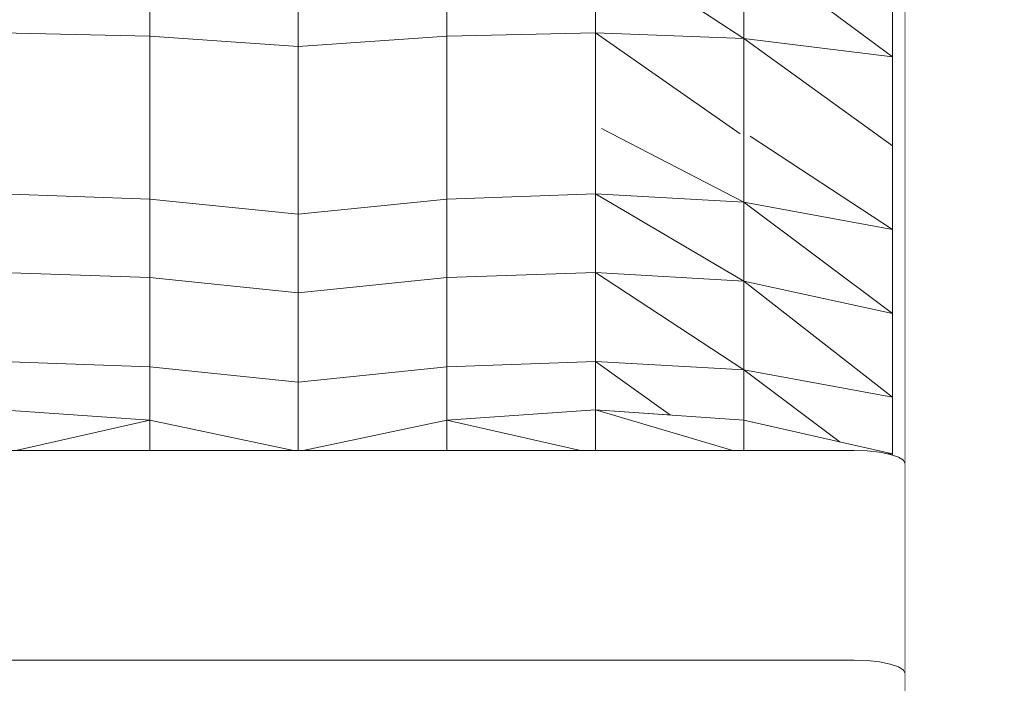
# Model space of a CAD drawing. Header units: millimetres. Extents: x -30280 to 100171, y -17460 to 4378.
# Tile 236 of 256: x 77851 to 78160, y -9442 to -9235. Entities that reach past the tile are written whole.
import ezdxf

# ---------------------------------------------------------------- set-up
doc = ezdxf.new("R2010")
doc.units = ezdxf.units.MM
doc.header["$MEASUREMENT"] = 0
doc.linetypes.add('Wipeout_Contour', pattern=[1000, 0, -1000])
doc.layers.add('Nuevo_09_EI_Mobiliari general', color=7, linetype='Continuous')
doc.layers.add('Nuevo_Ventanas Archicad', color=7, linetype='Continuous')
doc.layers.add('Nuevo_09_EI_Mobiliari general_Pluma_Nº__1', color=7, linetype='Continuous', lineweight=5)

# ---------------------------------------------------------------- blocks, each defined once
blk = doc.blocks.new('Elem Sección_288_3', base_point=(91863.52, -13459.98))
at = {"color": 254, "linetype": 'Wipeout_Contour', "lineweight": 0, "ltscale": 313653.728309}
blk.add_wipeout([(77845.66, -9209.91), (77845.66, -9238.82), (77892.16, -9239.92), (77892.16, -9211)], dxfattribs=at).dxf.layer = 'Nuevo_09_EI_Mobiliari general'
at = {"color": 254, "linetype": 'Wipeout_Contour', "lineweight": 0, "ltscale": 313679.568767}
blk.add_wipeout([(77845.66, -9268.61), (77845.66, -9289.21), (77892.16, -9290.84), (77892.16, -9270.03)], dxfattribs=at).dxf.layer = 'Nuevo_09_EI_Mobiliari general'
at = {"color": 254, "linetype": 'Wipeout_Contour', "lineweight": 0, "ltscale": 313678.989365}
blk.add_wipeout([(77892.16, -9360.11), (77845.66, -9356.83), (77845.66, -9369.55), (77850.26, -9369.55)], dxfattribs=at).dxf.layer = 'Nuevo_09_EI_Mobiliari general'
at = {"color": 254, "linetype": 'Wipeout_Contour', "lineweight": 0, "ltscale": 235818.230513}
blk.add_wipeout([(78031.66, -9356.83), (78031.66, -9369.55), (78074.66, -9369.55)], dxfattribs=at).dxf.layer = 'Nuevo_09_EI_Mobiliari general'
at = {"color": 254, "linetype": 'Wipeout_Contour', "lineweight": 0, "ltscale": 235679.027307}
blk.add_wipeout([(77985.16, -9360.11), (77985.16, -9369.55), (78027.06, -9369.55)], dxfattribs=at).dxf.layer = 'Nuevo_09_EI_Mobiliari general'
at = {"color": 254, "linetype": 'Wipeout_Contour', "lineweight": 0, "ltscale": 550672.439844}
blk.add_wipeout([(78078.16, -9360.11), (78078.16, -9369.55), (78112.66, -9369.55), (78116.8, -9369.69), (78120.66, -9370.1), (78123.08, -9370.58), (78124.66, -9370.58)], dxfattribs=at).dxf.layer = 'Nuevo_09_EI_Mobiliari general'
at = {"color": 254, "linetype": 'Wipeout_Contour', "lineweight": 0, "ltscale": 314770.224696}
blk.add_wipeout([(78128.11, -9372.62), (78128.11, -9438.27), (78128.66, -9439.34), (78128.66, -9373.69)], dxfattribs=at).dxf.layer = 'Nuevo_09_EI_Mobiliari general'
at = {"color": 254, "linetype": 'Wipeout_Contour', "lineweight": 0, "ltscale": 313839.453496}
blk.add_wipeout([(77892.16, -9211), (77892.16, -9239.92), (77938.66, -9243.14), (77938.66, -9214.23)], dxfattribs=at).dxf.layer = 'Nuevo_09_EI_Mobiliari general'
at = {"color": 254, "linetype": 'Wipeout_Contour', "lineweight": 0, "ltscale": 313865.679088}
blk.add_wipeout([(77892.16, -9270.03), (77892.16, -9290.84), (77938.66, -9295.63), (77938.66, -9274.18)], dxfattribs=at).dxf.layer = 'Nuevo_09_EI_Mobiliari general'
at = {"color": 254, "linetype": 'Wipeout_Contour', "lineweight": 0, "ltscale": 314500.165647}
blk.add_wipeout([(78078.16, -9360.11), (78031.66, -9356.83), (78074.66, -9369.55), (78078.16, -9369.55)], dxfattribs=at).dxf.layer = 'Nuevo_09_EI_Mobiliari general'
at = {"color": 254, "linetype": 'Wipeout_Contour', "lineweight": 0, "ltscale": 235317.817714}
blk.add_wipeout([(77850.26, -9369.55), (77892.16, -9369.55), (77892.16, -9360.11)], dxfattribs=at).dxf.layer = 'Nuevo_09_EI_Mobiliari general'
at = {"color": 254, "linetype": 'Wipeout_Contour', "lineweight": 0, "ltscale": 314735.693138}
blk.add_wipeout([(78124.66, -9370.58), (78123.08, -9370.58), (78123.97, -9370.76), (78124.66, -9370.99)], dxfattribs=at).dxf.layer = 'Nuevo_09_EI_Mobiliari general'
at = {"color": 254, "linetype": 'Wipeout_Contour', "lineweight": 0, "ltscale": 314765.473537}
blk.add_wipeout([(78128.11, -9438.27), (78128.11, -9372.62), (78126.52, -9371.62), (78126.52, -9437.27)], dxfattribs=at).dxf.layer = 'Nuevo_09_EI_Mobiliari general'
at = {"color": 254, "linetype": 'Wipeout_Contour', "lineweight": 0, "ltscale": 313667.59967}
blk.add_wipeout([(77845.66, -9238.82), (77845.66, -9268.61), (77892.16, -9270.03), (77892.16, -9239.92)], dxfattribs=at).dxf.layer = 'Nuevo_09_EI_Mobiliari general'
at = {"color": 254, "linetype": 'Wipeout_Contour', "lineweight": 0, "ltscale": 313690.308535}
blk.add_wipeout([(77845.66, -9289.21), (77845.66, -9313.82), (77892.16, -9315.45), (77892.16, -9290.84)], dxfattribs=at).dxf.layer = 'Nuevo_09_EI_Mobiliari general'
at = {"color": 254, "linetype": 'Wipeout_Contour', "lineweight": 0, "ltscale": 235941.021376}
blk.add_wipeout([(78078.16, -9360.11), (78108.32, -9366.91), (78078.16, -9344.29)], dxfattribs=at).dxf.layer = 'Nuevo_09_EI_Mobiliari general'
at = {"color": 254, "linetype": 'Wipeout_Contour', "lineweight": 0, "ltscale": 314314.425718}
blk.add_wipeout([(78031.66, -9356.83), (77985.16, -9360.11), (78027.06, -9369.55), (78031.66, -9369.55)], dxfattribs=at).dxf.layer = 'Nuevo_09_EI_Mobiliari general'
at = {"color": 254, "linetype": 'Wipeout_Contour', "lineweight": 0, "ltscale": 235405.074737}
blk.add_wipeout([(77892.16, -9360.11), (77892.16, -9369.55), (77937.14, -9369.55)], dxfattribs=at).dxf.layer = 'Nuevo_09_EI_Mobiliari general'
at = {"color": 254, "linetype": 'Wipeout_Contour', "lineweight": 0, "ltscale": 314756.807184}
blk.add_wipeout([(78126.52, -9437.27), (78126.52, -9371.62), (78123.97, -9370.76), (78123.97, -9436.41)], dxfattribs=at).dxf.layer = 'Nuevo_09_EI_Mobiliari general'
at = {"color": 254, "linetype": 'Wipeout_Contour', "lineweight": 0, "ltscale": 313876.519615}
blk.add_wipeout([(77892.16, -9290.84), (77892.16, -9315.45), (77938.66, -9320.24), (77938.66, -9295.63)], dxfattribs=at).dxf.layer = 'Nuevo_09_EI_Mobiliari general'
at = {"color": 254, "linetype": 'Wipeout_Contour', "lineweight": 0, "ltscale": 235794.29064}
blk.add_wipeout([(78031.66, -9341.7), (78031.66, -9356.83), (78055.23, -9358.5)], dxfattribs=at).dxf.layer = 'Nuevo_09_EI_Mobiliari general'
at = {"color": 254, "linetype": 'Wipeout_Contour', "lineweight": 0, "ltscale": 235591.768854}
blk.add_wipeout([(77985.16, -9360.11), (77940.18, -9369.55), (77985.16, -9369.55)], dxfattribs=at).dxf.layer = 'Nuevo_09_EI_Mobiliari general'
at = {"color": 254, "linetype": 'Wipeout_Contour', "lineweight": 0, "ltscale": 314744.816212}
blk.add_wipeout([(78123.97, -9436.41), (78123.97, -9370.76), (78120.66, -9370.1), (78120.66, -9435.75)], dxfattribs=at).dxf.layer = 'Nuevo_09_EI_Mobiliari general'
at = {"layer": 'Nuevo_09_EI_Mobiliari general_Pluma_Nº__1', "color": 7, "linetype": 'Continuous', "lineweight": 5}
blk.add_line((77845.66, -9289.21), (77892.16, -9290.84), dxfattribs=at)
at = {"color": 254, "linetype": 'Wipeout_Contour', "lineweight": 0, "ltscale": 313702.779642}
blk.add_wipeout([(77845.66, -9313.82), (77845.66, -9341.7), (77892.16, -9343.33), (77892.16, -9315.45)], dxfattribs=at).dxf.layer = 'Nuevo_09_EI_Mobiliari general'
at = {"color": 254, "linetype": 'Wipeout_Contour', "lineweight": 0, "ltscale": 314730.31777}
blk.add_wipeout([(78120.66, -9435.75), (78120.66, -9370.1), (78116.8, -9369.69), (78116.8, -9435.34)], dxfattribs=at).dxf.layer = 'Nuevo_09_EI_Mobiliari general'
at = {"color": 254, "linetype": 'Wipeout_Contour', "lineweight": 0, "ltscale": 313888.987621}
blk.add_wipeout([(77892.16, -9315.45), (77892.16, -9343.33), (77938.66, -9348.12), (77938.66, -9320.24)], dxfattribs=at).dxf.layer = 'Nuevo_09_EI_Mobiliari general'
at = {"color": 254, "linetype": 'Wipeout_Contour', "lineweight": 0, "ltscale": 314714.299897}
blk.add_wipeout([(78116.8, -9435.34), (78116.8, -9369.69), (78112.66, -9369.55), (78112.66, -9435.2)], dxfattribs=at).dxf.layer = 'Nuevo_09_EI_Mobiliari general'
at = {"layer": 'Nuevo_09_EI_Mobiliari general_Pluma_Nº__1', "color": 7, "linetype": 'Continuous', "lineweight": 5}
for p in [(77892.16, -9290.84), (77845.66, -9313.82)]:
    blk.add_line(p, (77892.16, -9315.45), dxfattribs=at)
at = {"color": 254, "linetype": 'Wipeout_Contour', "lineweight": 0, "ltscale": 313713.206938}
blk.add_wipeout([(77845.66, -9341.7), (77845.66, -9356.83), (77892.16, -9360.11), (77892.16, -9343.33)], dxfattribs=at).dxf.layer = 'Nuevo_09_EI_Mobiliari general'
at = {"color": 254, "linetype": 'Wipeout_Contour', "lineweight": 0, "ltscale": 313276.459434}
blk.add_wipeout([(78112.66, -9435.2), (78112.66, -9369.55), (77392.66, -9369.55), (77392.66, -9435.2)], dxfattribs=at).dxf.layer = 'Nuevo_09_EI_Mobiliari general'
at = {"color": 254, "linetype": 'Wipeout_Contour', "lineweight": 0, "ltscale": 392398.069555}
blk.add_wipeout([(77938.66, -9348.12), (77892.16, -9343.33), (77892.16, -9360.11), (77937.14, -9369.55), (77938.66, -9369.55)], dxfattribs=at).dxf.layer = 'Nuevo_09_EI_Mobiliari general'
at = {"color": 254, "linetype": 'Wipeout_Contour', "lineweight": 0, "ltscale": 393340.988262}
blk.add_wipeout([(78124.66, -9352.91), (78078.16, -9344.29), (78108.32, -9366.91), (78111.63, -9367.65), (78124.66, -9370.58)], dxfattribs=at).dxf.layer = 'Nuevo_09_EI_Mobiliari general'
at = {"color": 254, "linetype": 'Wipeout_Contour', "lineweight": 0, "ltscale": 4072879.375199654}
blk.add_wipeout([(77376.66, -9439.34), (77376.66, -9508.54), (77392.66, -9508.54), (77392.66, -9446.58), (77442.66, -9446.58), (77442.66, -9445.52), (77490.35, -9445.52), (77490.35, -9446.58), (77524.42, -9446.58), (77524.42, -9445.52), (77572.11, -9445.52), (77572.11, -9446.58), (77606.18, -9446.58), (77606.18, -9445.52), (77653.87, -9445.52), (77653.87, -9446.58), (77687.93, -9446.58), (77687.93, -9445.52), (77735.63, -9445.52), (77735.63, -9446.58), (77769.69, -9446.58), (77769.69, -9445.52), (77817.39, -9445.52), (77817.39, -9446.58), (77851.45, -9446.58), (77851.45, -9445.52), (77899.14, -9445.52), (77899.14, -9446.58), (77933.21, -9446.58), (77933.21, -9445.52), (77980.9, -9445.52), (77980.9, -9446.58), (78014.97, -9446.58), (78014.97, -9445.52), (78062.66, -9445.52), (78062.66, -9446.58), (78112.66, -9446.58), (78112.66, -9508.54), (78128.66, -9508.54), (78128.66, -9439.34), (78128.11, -9438.27), (78126.52, -9437.27), (78123.97, -9436.41), (78120.66, -9435.75), (78116.8, -9435.34), (78112.66, -9435.2), (77392.66, -9435.2), (77388.52, -9435.34), (77384.66, -9435.75), (77381.35, -9436.41), (77378.8, -9437.27), (77377.21, -9438.27)], dxfattribs=at).dxf.layer = 'Nuevo_09_EI_Mobiliari general'
at = {"layer": 'Nuevo_09_EI_Mobiliari general_Pluma_Nº__1', "color": 7, "linetype": 'Continuous', "lineweight": 5}
for p, q in [((77892.16, -9315.45), (77892.16, -9343.33)), ((77845.66, -9341.7), (77892.16, -9343.33)), ((77892.16, -9343.33), (77892.16, -9360.11)), ((77845.66, -9356.83), (77892.16, -9360.11)), ((77850.26, -9369.55), (77892.16, -9360.11)), ((77892.16, -9369.55), (77892.16, -9360.11)), ((78116.8, -9369.69), (78112.66, -9369.55)), ((78120.66, -9370.1), (78116.8, -9369.69)), ((78123.08, -9370.58), (78120.66, -9370.1)), ((78112.66, -9435.2), (77392.66, -9435.2)), ((78116.8, -9435.34), (78112.66, -9435.2)), ((78120.66, -9435.75), (78116.8, -9435.34)), ((78123.97, -9436.41), (78120.66, -9435.75)), ((78126.52, -9437.27), (78123.97, -9436.41)), ((78128.11, -9438.27), (78126.52, -9437.27)), ((78128.66, -9439.34), (78128.11, -9438.27)), ((78128.66, -9508.54), (78128.66, -9439.34))]:
    blk.add_line(p, q, dxfattribs=at)
at = {"color": 254, "linetype": 'Wipeout_Contour', "lineweight": 0, "ltscale": 314475.137048}
blk.add_wipeout([(78031.66, -9341.7), (78055.23, -9358.5), (78078.16, -9360.11), (78078.16, -9344.29)], dxfattribs=at).dxf.layer = 'Nuevo_09_EI_Mobiliari general'
at = {"layer": 'Nuevo_09_EI_Mobiliari general_Pluma_Nº__1', "color": 7, "linetype": 'Continuous', "lineweight": 5}
blk.add_line((78078.16, -9369.55), (78078.16, -9360.11), dxfattribs=at)
at = {"color": 254, "linetype": 'Wipeout_Contour', "lineweight": 0, "ltscale": 235950.417872}
blk.add_wipeout([(78124.66, -9352.91), (78078.16, -9316.57), (78078.16, -9344.29)], dxfattribs=at).dxf.layer = 'Nuevo_09_EI_Mobiliari general'
at = {"color": 254, "linetype": 'Wipeout_Contour', "lineweight": 0, "ltscale": 314267.234373}
blk.add_wipeout([(77985.16, -9360.11), (78031.66, -9356.83), (78031.66, -9341.7), (77985.16, -9343.33)], dxfattribs=at).dxf.layer = 'Nuevo_09_EI_Mobiliari general'
at = {"layer": 'Nuevo_09_EI_Mobiliari general_Pluma_Nº__1', "color": 7, "linetype": 'Continuous', "lineweight": 5}
for p in [(78078.16, -9360.11), (78031.66, -9369.55), (78074.66, -9369.55)]:
    blk.add_line(p, (78031.66, -9356.83), dxfattribs=at)
at = {"color": 254, "linetype": 'Wipeout_Contour', "lineweight": 0, "ltscale": 235993.447688}
blk.add_wipeout([(78124.66, -9352.91), (78124.66, -9326.67), (78078.16, -9316.57)], dxfattribs=at).dxf.layer = 'Nuevo_09_EI_Mobiliari general'
at = {"color": 254, "linetype": 'Wipeout_Contour', "lineweight": 0, "ltscale": 392586.688284}
blk.add_wipeout([(77938.66, -9348.12), (77938.66, -9369.55), (77940.18, -9369.55), (77985.16, -9360.11), (77985.16, -9343.33)], dxfattribs=at).dxf.layer = 'Nuevo_09_EI_Mobiliari general'
at = {"layer": 'Nuevo_09_EI_Mobiliari general_Pluma_Nº__1', "color": 7, "linetype": 'Continuous', "lineweight": 5}
for p, q in [((78031.66, -9356.83), (77985.16, -9360.11)), ((77892.16, -9360.11), (77937.14, -9369.55)), ((77985.16, -9360.11), (77940.18, -9369.55)), ((77985.16, -9369.55), (77985.16, -9360.11)), ((78027.06, -9369.55), (77985.16, -9360.11)), ((78112.66, -9369.55), (77392.66, -9369.55))]:
    blk.add_line(p, q, dxfattribs=at)
at = {"color": 254, "linetype": 'Wipeout_Contour', "lineweight": 0, "ltscale": 235810.263229}
blk.add_wipeout([(78078.16, -9344.29), (78031.66, -9313.82), (78031.66, -9341.7)], dxfattribs=at).dxf.layer = 'Nuevo_09_EI_Mobiliari general'
at = {"color": 254, "linetype": 'Wipeout_Contour', "lineweight": 0, "ltscale": 235852.362266}
blk.add_wipeout([(78078.16, -9344.29), (78078.16, -9316.57), (78031.66, -9313.82)], dxfattribs=at).dxf.layer = 'Nuevo_09_EI_Mobiliari general'
at = {"layer": 'Nuevo_09_EI_Mobiliari general_Pluma_Nº__1', "color": 7, "linetype": 'Continuous', "lineweight": 5}
for p in [(78078.16, -9360.11), (78108.32, -9366.91)]:
    blk.add_line(p, (78078.16, -9344.29), dxfattribs=at)
at = {"color": 254, "linetype": 'Wipeout_Contour', "lineweight": 0, "ltscale": 235941.075949}
blk.add_wipeout([(78124.66, -9326.67), (78078.16, -9291.8), (78078.16, -9316.57)], dxfattribs=at).dxf.layer = 'Nuevo_09_EI_Mobiliari general'
at = {"color": 254, "linetype": 'Wipeout_Contour', "lineweight": 0, "ltscale": 314256.825344}
blk.add_wipeout([(78031.66, -9341.7), (78031.66, -9313.82), (77985.16, -9315.45), (77985.16, -9343.33)], dxfattribs=at).dxf.layer = 'Nuevo_09_EI_Mobiliari general'
at = {"layer": 'Nuevo_09_EI_Mobiliari general_Pluma_Nº__1', "color": 7, "linetype": 'Continuous', "lineweight": 5}
for p in [(78078.16, -9344.29), (78031.66, -9356.83), (78055.23, -9358.5)]:
    blk.add_line(p, (78031.66, -9341.7), dxfattribs=at)
at = {"color": 254, "linetype": 'Wipeout_Contour', "lineweight": 0, "ltscale": 235984.290131}
blk.add_wipeout([(78124.66, -9326.67), (78124.66, -9300.42), (78078.16, -9291.8)], dxfattribs=at).dxf.layer = 'Nuevo_09_EI_Mobiliari general'
at = {"color": 254, "linetype": 'Wipeout_Contour', "lineweight": 0, "ltscale": 314073.669218}
blk.add_wipeout([(77985.16, -9343.33), (77985.16, -9315.45), (77938.66, -9320.24), (77938.66, -9348.12)], dxfattribs=at).dxf.layer = 'Nuevo_09_EI_Mobiliari general'
at = {"layer": 'Nuevo_09_EI_Mobiliari general_Pluma_Nº__1', "color": 7, "linetype": 'Continuous', "lineweight": 5}
for p, q in [((78031.66, -9341.7), (77985.16, -9343.33)), ((77892.16, -9343.33), (77938.66, -9348.12)), ((77985.16, -9343.33), (77938.66, -9348.12)), ((77985.16, -9360.11), (77985.16, -9343.33)), ((77938.66, -9348.12), (77938.66, -9369.55))]:
    blk.add_line(p, q, dxfattribs=at)
at = {"color": 254, "linetype": 'Wipeout_Contour', "lineweight": 0, "ltscale": 235800.750592}
blk.add_wipeout([(78078.16, -9316.57), (78031.66, -9289.21), (78031.66, -9313.82)], dxfattribs=at).dxf.layer = 'Nuevo_09_EI_Mobiliari general'
at = {"color": 254, "linetype": 'Wipeout_Contour', "lineweight": 0, "ltscale": 235843.229331}
blk.add_wipeout([(78078.16, -9316.57), (78078.16, -9291.8), (78031.66, -9289.21)], dxfattribs=at).dxf.layer = 'Nuevo_09_EI_Mobiliari general'
at = {"layer": 'Nuevo_09_EI_Mobiliari general_Pluma_Nº__1', "color": 7, "linetype": 'Continuous', "lineweight": 5}
blk.add_line((78078.16, -9344.29), (78078.16, -9316.57), dxfattribs=at)
at = {"color": 254, "linetype": 'Wipeout_Contour', "lineweight": 0, "ltscale": 314561.556354}
blk.add_wipeout([(78080.14, -9271.17), (78078.16, -9270.45), (78078.16, -9291.8), (78124.66, -9300.42)], dxfattribs=at).dxf.layer = 'Nuevo_09_EI_Mobiliari general'
at = {"color": 254, "linetype": 'Wipeout_Contour', "lineweight": 0, "ltscale": 314244.376225}
blk.add_wipeout([(78031.66, -9313.82), (78031.66, -9289.21), (77985.16, -9290.84), (77985.16, -9315.45)], dxfattribs=at).dxf.layer = 'Nuevo_09_EI_Mobiliari general'
at = {"layer": 'Nuevo_09_EI_Mobiliari general_Pluma_Nº__1', "color": 7, "linetype": 'Continuous', "lineweight": 5}
for p in [(78078.16, -9316.57), (78031.66, -9341.7), (78078.16, -9344.29)]:
    blk.add_line(p, (78031.66, -9313.82), dxfattribs=at)
at = {"color": 254, "linetype": 'Wipeout_Contour', "lineweight": 0, "ltscale": 314374.983408}
blk.add_wipeout([(78033.58, -9268.74), (78031.66, -9268.61), (78031.66, -9289.21), (78078.16, -9291.8)], dxfattribs=at).dxf.layer = 'Nuevo_09_EI_Mobiliari general'
at = {"color": 254, "linetype": 'Wipeout_Contour', "lineweight": 0, "ltscale": 235977.600812}
blk.add_wipeout([(78080.14, -9271.17), (78124.66, -9300.42), (78124.66, -9274.18)], dxfattribs=at).dxf.layer = 'Nuevo_09_EI_Mobiliari general'
at = {"color": 254, "linetype": 'Wipeout_Contour', "lineweight": 0, "ltscale": 314061.208542}
blk.add_wipeout([(77985.16, -9315.45), (77985.16, -9290.84), (77938.66, -9295.63), (77938.66, -9320.24)], dxfattribs=at).dxf.layer = 'Nuevo_09_EI_Mobiliari general'
at = {"layer": 'Nuevo_09_EI_Mobiliari general_Pluma_Nº__1', "color": 7, "linetype": 'Continuous', "lineweight": 5}
for p, q in [((78031.66, -9313.82), (77985.16, -9315.45)), ((77892.16, -9315.45), (77938.66, -9320.24)), ((77985.16, -9315.45), (77938.66, -9320.24)), ((77985.16, -9343.33), (77985.16, -9315.45)), ((77938.66, -9320.24), (77938.66, -9348.12))]:
    blk.add_line(p, q, dxfattribs=at)
at = {"color": 254, "linetype": 'Wipeout_Contour', "lineweight": 0, "ltscale": 314233.655378}
blk.add_wipeout([(78031.66, -9289.21), (78031.66, -9268.61), (77985.16, -9270.03), (77985.16, -9290.84)], dxfattribs=at).dxf.layer = 'Nuevo_09_EI_Mobiliari general'
at = {"color": 254, "linetype": 'Wipeout_Contour', "lineweight": 0, "ltscale": 314462.126409}
blk.add_wipeout([(78033.58, -9268.74), (78078.16, -9291.8), (78078.16, -9270.45), (78076.95, -9270.43)], dxfattribs=at).dxf.layer = 'Nuevo_09_EI_Mobiliari general'
at = {"layer": 'Nuevo_09_EI_Mobiliari general_Pluma_Nº__1', "color": 7, "linetype": 'Continuous', "lineweight": 5}
for p, q in [((78078.16, -9291.8), (78031.66, -9289.21)), ((78031.66, -9313.82), (78031.66, -9289.21)), ((78078.16, -9316.57), (78031.66, -9289.21)), ((78078.16, -9316.57), (78078.16, -9291.8))]:
    blk.add_line(p, q, dxfattribs=at)
at = {"color": 254, "linetype": 'Wipeout_Contour', "lineweight": 0, "ltscale": 314552.545323}
blk.add_wipeout([(78078.16, -9240.56), (78078.16, -9270.45), (78080.14, -9271.17), (78124.66, -9274.18)], dxfattribs=at).dxf.layer = 'Nuevo_09_EI_Mobiliari general'
at = {"color": 254, "linetype": 'Wipeout_Contour', "lineweight": 0, "ltscale": 314050.374344}
blk.add_wipeout([(77985.16, -9290.84), (77985.16, -9270.03), (77938.66, -9274.18), (77938.66, -9295.63)], dxfattribs=at).dxf.layer = 'Nuevo_09_EI_Mobiliari general'
at = {"layer": 'Nuevo_09_EI_Mobiliari general_Pluma_Nº__1', "color": 7, "linetype": 'Continuous', "lineweight": 5}
for p, q in [((78031.66, -9289.21), (77985.16, -9290.84)), ((77892.16, -9290.84), (77938.66, -9295.63)), ((77985.16, -9290.84), (77938.66, -9295.63)), ((77985.16, -9315.45), (77985.16, -9290.84)), ((77938.66, -9295.63), (77938.66, -9320.24))]:
    blk.add_line(p, q, dxfattribs=at)
at = {"color": 254, "linetype": 'Wipeout_Contour', "lineweight": 0, "ltscale": 313853.464904}
blk.add_wipeout([(77892.16, -9239.92), (77892.16, -9270.03), (77938.66, -9274.18), (77938.66, -9243.14)], dxfattribs=at).dxf.layer = 'Nuevo_09_EI_Mobiliari general'
at = {"color": 254, "linetype": 'Wipeout_Contour', "lineweight": 0, "ltscale": 235965.666013}
blk.add_wipeout([(78124.66, -9274.18), (78124.66, -9246.36), (78078.16, -9240.56)], dxfattribs=at).dxf.layer = 'Nuevo_09_EI_Mobiliari general'
at = {"layer": 'Nuevo_09_EI_Mobiliari general_Pluma_Nº__1', "color": 7, "linetype": 'Continuous', "lineweight": 5}
for p, q in [((77892.16, -9211), (77892.16, -9239.92)), ((77845.66, -9238.82), (77892.16, -9239.92)), ((77892.16, -9239.92), (77892.16, -9270.03)), ((77892.16, -9270.03), (77892.16, -9290.84))]:
    blk.add_line(p, q, dxfattribs=at)
at = {"color": 254, "linetype": 'Wipeout_Contour', "lineweight": 0, "ltscale": 314365.435759}
blk.add_wipeout([(78031.66, -9238.82), (78031.66, -9268.61), (78033.58, -9268.74), (78076.95, -9270.43)], dxfattribs=at).dxf.layer = 'Nuevo_09_EI_Mobiliari general'
at = {"color": 254, "linetype": 'Wipeout_Contour', "lineweight": 0, "ltscale": 314450.767468}
blk.add_wipeout([(78031.66, -9238.82), (78076.95, -9270.43), (78078.16, -9270.45), (78078.16, -9240.56)], dxfattribs=at).dxf.layer = 'Nuevo_09_EI_Mobiliari general'
at = {"layer": 'Nuevo_09_EI_Mobiliari general_Pluma_Nº__1', "color": 7, "linetype": 'Continuous', "lineweight": 5}
for q in [(78033.58, -9268.74), (78078.16, -9270.45)]:
    blk.add_line((78078.16, -9291.8), q, dxfattribs=at)
at = {"color": 254, "linetype": 'Wipeout_Contour', "lineweight": 0, "ltscale": 235913.222889}
blk.add_wipeout([(78124.66, -9246.36), (78078.16, -9211.76), (78078.16, -9240.56)], dxfattribs=at).dxf.layer = 'Nuevo_09_EI_Mobiliari general'
at = {"color": 254, "linetype": 'Wipeout_Contour', "lineweight": 0, "ltscale": 314221.707349}
blk.add_wipeout([(78031.66, -9238.82), (77985.16, -9239.92), (77985.16, -9270.03), (78031.66, -9268.61)], dxfattribs=at).dxf.layer = 'Nuevo_09_EI_Mobiliari general'
at = {"layer": 'Nuevo_09_EI_Mobiliari general_Pluma_Nº__1', "color": 7, "linetype": 'Continuous', "lineweight": 5}
blk.add_line((78031.66, -9289.21), (78031.66, -9268.61), dxfattribs=at)
at = {"color": 254, "linetype": 'Wipeout_Contour', "lineweight": 0, "ltscale": 235955.750347}
blk.add_wipeout([(78124.66, -9246.36), (78124.66, -9218.55), (78078.16, -9211.76)], dxfattribs=at).dxf.layer = 'Nuevo_09_EI_Mobiliari general'
at = {"color": 254, "linetype": 'Wipeout_Contour', "lineweight": 0, "ltscale": 314038.167233}
blk.add_wipeout([(77985.16, -9239.92), (77938.66, -9243.14), (77938.66, -9274.18), (77985.16, -9270.03)], dxfattribs=at).dxf.layer = 'Nuevo_09_EI_Mobiliari general'
at = {"layer": 'Nuevo_09_EI_Mobiliari general_Pluma_Nº__1', "color": 7, "linetype": 'Continuous', "lineweight": 5}
for p, q in [((77985.16, -9290.84), (77985.16, -9270.03)), ((77938.66, -9274.18), (77938.66, -9295.63))]:
    blk.add_line(p, q, dxfattribs=at)
at = {"color": 254, "linetype": 'Wipeout_Contour', "lineweight": 0, "ltscale": 393345.135633}
blk.add_wipeout([(78124.66, -9246.36), (78124.66, -9274.18), (78128.66, -9274.18), (78128.66, -9162.92), (78124.66, -9162.92)], dxfattribs=at).dxf.layer = 'Nuevo_09_EI_Mobiliari general'
at = {"color": 254, "linetype": 'Wipeout_Contour', "lineweight": 0, "ltscale": 235773.597299}
blk.add_wipeout([(78078.16, -9240.56), (78031.66, -9209.91), (78031.66, -9238.82)], dxfattribs=at).dxf.layer = 'Nuevo_09_EI_Mobiliari general'
at = {"layer": 'Nuevo_09_EI_Mobiliari general_Pluma_Nº__1', "color": 7, "linetype": 'Continuous', "lineweight": 5}
blk.add_line((78124.66, -9246.36), (78124.66, -9218.55), dxfattribs=at)
at = {"color": 254, "linetype": 'Wipeout_Contour', "lineweight": 0, "ltscale": 235815.502962}
blk.add_wipeout([(78078.16, -9240.56), (78078.16, -9211.76), (78031.66, -9209.91)], dxfattribs=at).dxf.layer = 'Nuevo_09_EI_Mobiliari general'
at = {"color": 254, "linetype": 'Wipeout_Contour', "lineweight": 0, "ltscale": 550787.137452}
blk.add_wipeout([(78128.66, -9274.18), (78124.66, -9274.18), (78124.66, -9370.99), (78126.52, -9371.62), (78128.11, -9372.62), (78128.57, -9373.51), (78128.66, -9373.69)], dxfattribs=at).dxf.layer = 'Nuevo_09_EI_Mobiliari general'
at = {"layer": 'Nuevo_09_EI_Mobiliari general_Pluma_Nº__1', "color": 7, "linetype": 'Continuous', "lineweight": 5}
for p, q in [((78128.66, -9162.92), (78128.66, -9274.18)), ((78078.16, -9240.56), (78078.16, -9211.76)), ((78124.66, -9246.36), (78078.16, -9211.76)), ((78124.66, -9246.36), (78078.16, -9240.56)), ((78078.16, -9270.45), (78078.16, -9240.56)), ((78124.66, -9274.18), (78078.16, -9240.56)), ((78124.66, -9274.18), (78124.66, -9246.36)), ((78124.66, -9300.42), (78080.14, -9271.17)), ((78124.66, -9300.42), (78124.66, -9274.18)), ((78128.66, -9274.18), (78128.66, -9373.69)), ((78124.66, -9300.42), (78078.16, -9291.8)), ((78124.66, -9326.67), (78078.16, -9291.8)), ((78124.66, -9326.67), (78124.66, -9300.42)), ((78124.66, -9326.67), (78078.16, -9316.57)), ((78124.66, -9352.91), (78078.16, -9316.57)), ((78124.66, -9352.91), (78124.66, -9326.67)), ((78124.66, -9352.91), (78078.16, -9344.29)), ((78124.66, -9370.58), (78124.66, -9352.91)), ((78124.66, -9370.58), (78078.16, -9360.11)), ((78124.66, -9370.58), (78123.08, -9370.58)), ((78123.97, -9370.76), (78123.08, -9370.58)), ((78124.66, -9370.99), (78123.97, -9370.76)), ((78124.66, -9370.99), (78124.66, -9370.58)), ((78126.52, -9371.62), (78124.66, -9370.99)), ((78128.11, -9372.62), (78126.52, -9371.62)), ((78128.66, -9373.69), (78128.11, -9372.62)), ((78128.66, -9439.34), (78128.66, -9373.69))]:
    blk.add_line(p, q, dxfattribs=at)
at = {"color": 254, "linetype": 'Wipeout_Contour', "lineweight": 0, "ltscale": 314207.860429}
blk.add_wipeout([(78031.66, -9238.82), (78031.66, -9209.91), (77985.16, -9211), (77985.16, -9239.92)], dxfattribs=at).dxf.layer = 'Nuevo_09_EI_Mobiliari general'
at = {"layer": 'Nuevo_09_EI_Mobiliari general_Pluma_Nº__1', "color": 7, "linetype": 'Continuous', "lineweight": 5}
for p, q in [((78031.66, -9238.82), (78031.66, -9209.91)), ((78078.16, -9240.56), (78031.66, -9209.91)), ((78078.16, -9240.56), (78031.66, -9238.82)), ((78031.66, -9268.61), (78031.66, -9238.82)), ((78076.95, -9270.43), (78031.66, -9238.82))]:
    blk.add_line(p, q, dxfattribs=at)
at = {"color": 254, "linetype": 'Wipeout_Contour', "lineweight": 0, "ltscale": 314024.164001}
blk.add_wipeout([(77985.16, -9239.92), (77985.16, -9211), (77938.66, -9214.23), (77938.66, -9243.14)], dxfattribs=at).dxf.layer = 'Nuevo_09_EI_Mobiliari general'
at = {"layer": 'Nuevo_09_EI_Mobiliari general_Pluma_Nº__1', "color": 7, "linetype": 'Continuous', "lineweight": 5}
for p, q in [((77985.16, -9239.92), (77985.16, -9211)), ((77938.66, -9214.23), (77938.66, -9243.14)), ((77892.16, -9239.92), (77938.66, -9243.14)), ((77985.16, -9239.92), (77938.66, -9243.14)), ((78031.66, -9238.82), (77985.16, -9239.92)), ((77985.16, -9270.03), (77985.16, -9239.92)), ((77938.66, -9243.14), (77938.66, -9274.18))]:
    blk.add_line(p, q, dxfattribs=at)
blk = doc.blocks.new('Elem Sección_318_3', base_point=(91863.52, -13459.98))
at = {"color": 254, "linetype": 'Wipeout_Contour', "lineweight": 0, "ltscale": 7743803.953411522}
blk.add_wipeout([(75508.49, -9759.98), (75581.36, -9759.98), (75581.36, -9572.72), (75565.36, -9572.72), (75565.36, -9465.33), (75565.36, -9427.32), (75565.36, -9115.01), (75565.36, -9105.4), (75565.36, -9059.76), (75565.91, -9055.67), (75567.51, -9051.85), (75569.36, -9049.46), (75569.36, -9047.89), (75570.94, -9047.89), (75573.36, -9046.05), (75577.22, -9044.47), (75581.36, -9043.93), (76301.36, -9043.93), (76305.5, -9044.47), (76309.36, -9046.05), (76311.78, -9047.89), (76313.36, -9047.89), (76313.36, -9049.46), (76315.22, -9051.85), (76316.82, -9055.67), (76317.36, -9059.76), (76317.36, -9105.4), (76317.36, -9115.01), (76317.36, -9467.64), (76317.36, -9482.6), (76317.36, -9501.04), (76317.36, -9508.54), (76317.36, -9572.72), (76301.36, -9572.72), (76301.36, -9759.98), (76480.4, -9759.98), (76480.4, -9572.72), (76464.4, -9572.72), (76464.4, -9059.76), (76464.95, -9055.67), (76466.54, -9051.85), (76468.4, -9049.46), (76468.4, -9047.89), (76469.98, -9047.89), (76472.4, -9046.05), (76476.26, -9044.47), (76480.4, -9043.93), (77200.4, -9043.93), (77204.54, -9044.47), (77208.4, -9046.05), (77210.82, -9047.89), (77212.4, -9047.89), (77212.4, -9049.46), (77214.26, -9051.85), (77215.86, -9055.67), (77216.4, -9059.76), (77216.4, -9467.64), (77216.4, -9501.04), (77216.4, -9572.72), (77200.4, -9572.72), (77200.4, -9759.98), (77392.66, -9759.98), (77392.66, -9572.72), (77376.66, -9572.72), (77376.66, -9508.54), (77376.66, -9501.04), (77376.66, -9482.6), (77376.66, -9443.87), (77376.66, -9115.01), (77376.66, -9105.4), (77376.66, -9059.76), (77377.21, -9055.67), (77378.8, -9051.85), (77380.66, -9049.46), (77380.66, -9047.89), (77382.24, -9047.89), (77384.66, -9046.05), (77388.52, -9044.47), (77392.66, -9043.93), (78112.66, -9043.93), (78116.8, -9044.47), (78120.66, -9046.05), (78123.08, -9047.89), (78124.66, -9047.89), (78124.66, -9049.46), (78126.52, -9051.85), (78128.11, -9055.67), (78128.66, -9059.76), (78128.66, -9105.4), (78128.66, -9115.01), (78128.66, -9443.87), (78128.66, -9482.6), (78128.66, -9501.04), (78128.66, -9508.54), (78128.66, -9572.72), (78112.66, -9572.72), (78112.66, -9759.98), (78598.47, -9759.98), (78598.47, -7749.98), (75508.49, -7749.98)], dxfattribs=at).dxf.layer = 'Nuevo_Ventanas Archicad'

msp = doc.modelspace()

# ---------------------------------------------------------------- block references
at = {"layer": 'Nuevo_09_EI_Mobiliari general', "lineweight": 0}
msp.add_blockref('Elem Sección_288_3', (91863.52, -13459.98), dxfattribs=at)

# ---------------------------------------------------------------- next in the draw order: block references
at = {"layer": 'Nuevo_Ventanas Archicad', "lineweight": 0}
msp.add_blockref('Elem Sección_318_3', (91863.52, -13459.98), dxfattribs=at)

doc.saveas('drawing.dxf')
